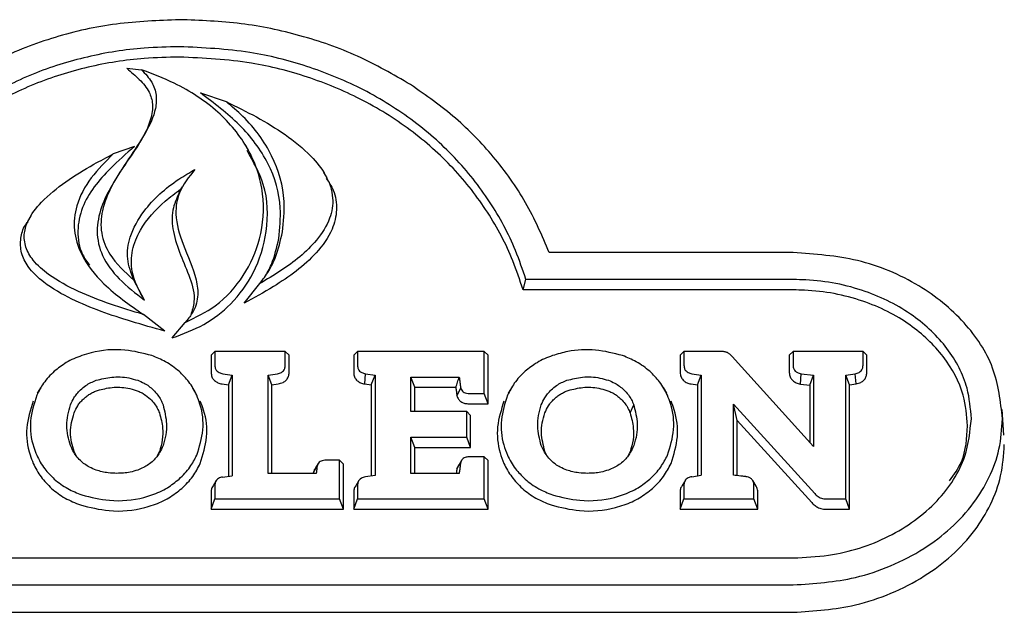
# Model space of a CAD drawing. Header units: inches. Extents: x 36 to 211, y 21 to 146.
# Tile 16 of 53: x 102.24 to 104.33, y 52.57 to 53.83. Entities that reach past the tile are written whole.
import ezdxf

# ---------------------------------------------------------------- set-up
doc = ezdxf.new("R2010")
doc.units = ezdxf.units.IN
doc.header["$LTSCALE"] = 16
doc.header["$MEASUREMENT"] = 0

msp = doc.modelspace()

# ---------------------------------------------------------------- linework, layer by layer
at = {"color": 7, "linetype": 'Continuous', "lineweight": 25}
for p, q in [((102.4654, 53.7237), (102.4962, 53.7207)), ((102.6215, 53.6712), (102.6762, 53.6528)), ((102.4813, 53.5574), (102.4362, 53.5415)), ((102.7238, 53.5498), (102.7167, 53.5615)), ((102.8909, 53.4907), (102.8838, 53.5024)), ((102.5826, 53.4715), (102.5753, 53.4593)), ((102.2609, 53.4099), (102.2538, 53.3981)), ((103.8819, 53.3317), (103.3633, 53.3317)), ((103.3074, 53.2523), (103.3136, 53.2743)), ((103.8819, 53.2743), (103.3136, 53.2743)), ((102.5025, 53.2307), (102.4799, 53.2733)), ((102.7147, 53.2239), (102.7477, 53.2658)), ((103.8819, 53.2523), (103.3074, 53.2523)), ((102.5456, 53.1648), (102.5006, 53.1999)), ((102.5617, 53.1504), (102.5892, 53.1833)), ((102.6442, 53.1135), (102.6522, 53.1215)), ((102.6442, 53.1135), (102.6442, 53.077)), ((102.6522, 53.1215), (102.6522, 53.092)), ((102.802, 53.1215), (102.6522, 53.1215)), ((102.802, 53.092), (102.802, 53.1215)), ((102.81, 53.1135), (102.802, 53.1215)), ((102.81, 53.077), (102.81, 53.1135)), ((102.9475, 53.1135), (102.9555, 53.1215)), ((102.9475, 53.1135), (102.9475, 53.077)), ((102.9555, 53.1215), (102.9555, 53.092)), ((103.2249, 53.1215), (102.9555, 53.1215)), ((103.2249, 53.0322), (103.2249, 53.1215)), ((103.233, 53.1135), (103.2249, 53.1215)), ((103.233, 53.0102), (103.233, 53.1135)), ((103.6414, 53.1135), (103.6495, 53.1215)), ((103.6414, 53.1135), (103.6414, 53.077)), ((103.6495, 53.1215), (103.6495, 53.092)), ((103.7259, 53.1215), (103.6495, 53.1215)), ((103.9252, 52.9196), (103.7522, 53.1107)), ((103.8735, 53.1135), (103.8815, 53.1215)), ((103.8735, 53.1135), (103.8735, 53.077)), ((103.8815, 53.1215), (103.8815, 53.092)), ((104.0303, 53.1215), (103.8815, 53.1215)), ((104.0303, 53.092), (104.0303, 53.1215)), ((104.0383, 53.1135), (104.0303, 53.1215)), ((104.0383, 53.077), (104.0383, 53.1135)), ((102.6694, 53.0741), (102.6891, 53.0712)), ((102.6811, 53.0503), (102.6891, 53.0712)), ((102.6891, 53.0712), (102.6891, 52.8572)), ((102.7654, 53.0711), (102.7854, 53.0742)), ((102.7654, 52.8622), (102.7654, 53.0711)), ((102.7734, 53.0502), (102.7654, 53.0711)), ((102.9709, 53.0523), (102.9723, 53.0742)), ((102.9723, 53.0742), (102.9928, 53.0712)), ((102.9848, 53.0503), (102.9928, 53.0712)), ((102.9928, 53.0712), (102.9928, 52.8577)), ((103.0691, 53.0671), (103.1718, 53.0671)), ((103.0691, 52.9935), (103.0691, 53.0671)), ((103.0771, 53.0452), (103.0691, 53.0671)), ((103.6663, 53.0742), (103.6863, 53.0712)), ((103.6783, 53.0503), (103.6863, 53.0712)), ((103.6863, 53.0712), (103.6863, 52.858)), ((103.8975, 53.0522), (103.8988, 53.0741)), ((103.8988, 53.0741), (103.9252, 53.071)), ((103.9172, 53.0499), (103.9252, 53.071)), ((103.9252, 53.071), (103.9252, 52.9196)), ((103.9938, 53.0712), (104.0138, 53.0742)), ((104.0018, 53.0503), (103.9938, 53.0712)), ((103.9938, 52.8078), (103.9938, 53.0712)), ((104.0153, 53.0523), (104.0138, 53.0742)), ((102.2819, 53.0443), (102.2747, 53.0325)), ((102.6121, 53.033), (102.605, 53.0448)), ((102.6679, 53.0523), (102.6811, 53.0503)), ((102.6811, 53.0503), (102.6811, 52.8561)), ((102.7734, 53.0502), (102.7869, 53.0523)), ((102.7734, 52.8622), (102.7734, 53.0502)), ((102.9709, 53.0523), (102.9848, 53.0503)), ((102.9848, 53.0503), (102.9848, 52.8564)), ((103.0771, 52.9935), (103.0771, 53.0452)), ((103.0771, 53.0452), (103.1646, 53.0452)), ((103.167, 53.0274), (103.1749, 53.0437)), ((103.2828, 53.0444), (103.2756, 53.0326)), ((103.6131, 53.0327), (103.6059, 53.0445)), ((103.6648, 53.0523), (103.6783, 53.0503)), ((103.6783, 53.0503), (103.6783, 52.8569)), ((103.8975, 53.0522), (103.9172, 53.0499)), ((103.9172, 53.0499), (103.9172, 52.9284)), ((104.0018, 53.0503), (104.0153, 53.0523)), ((104.0018, 52.7858), (104.0018, 53.0503)), ((103.1916, 53.0322), (103.2249, 53.0322)), ((103.233, 53.0102), (103.2249, 53.0322)), ((103.1916, 53.0102), (103.233, 53.0102)), ((103.5351, 52.9906), (103.5427, 53.0078)), ((103.7547, 53.0096), (103.9275, 52.8192)), ((103.7547, 52.8583), (103.7547, 53.0096)), ((103.7628, 52.9745), (103.7547, 53.0096)), ((103.188, 52.9935), (103.0691, 52.9935)), ((103.188, 52.9391), (103.188, 52.9935)), ((103.196, 52.9854), (103.188, 52.9935)), ((103.196, 52.9171), (103.196, 52.9854)), ((104.3299, 52.9434), (104.3261, 52.9982)), ((103.7628, 52.8574), (103.7628, 52.9745)), ((103.7628, 52.9745), (103.9212, 52.7999)), ((103.0691, 52.9391), (103.188, 52.9391)), ((103.0691, 52.8622), (103.0691, 52.9391)), ((103.0771, 52.9171), (103.0691, 52.9391)), ((103.196, 52.9171), (103.188, 52.9391)), ((102.3571, 52.8999), (102.353, 52.9084)), ((102.5345, 52.9084), (102.5299, 52.8992)), ((103.0771, 52.8622), (103.0771, 52.9171)), ((103.0771, 52.9171), (103.196, 52.9171)), ((103.2249, 52.8973), (103.1916, 52.8973)), ((103.233, 52.8892), (103.2249, 52.8973)), ((103.2249, 52.8078), (103.2249, 52.8973)), ((103.3574, 52.9006), (103.3538, 52.9085)), ((103.5351, 52.9084), (103.5304, 52.8989)), ((102.8618, 52.8637), (102.8697, 52.8775)), ((102.8721, 52.883), (102.8665, 52.8736)), ((102.873, 52.8845), (102.8729, 52.8842)), ((102.9175, 52.8899), (102.8862, 52.8899)), ((102.9256, 52.8818), (102.9175, 52.8899)), ((102.9175, 52.8078), (102.9175, 52.8899)), ((102.9256, 52.7858), (102.9256, 52.8818)), ((103.167, 52.8718), (103.1749, 52.8855)), ((103.1766, 52.8895), (103.1717, 52.8813)), ((103.1781, 52.8921), (103.1777, 52.8915)), ((103.233, 52.7858), (103.233, 52.8892)), ((102.6684, 52.8544), (102.6891, 52.8572)), ((102.8678, 52.8622), (102.7654, 52.8622)), ((102.8618, 52.8637), (102.8616, 52.8622)), ((102.9928, 52.8577), (102.9722, 52.8545)), ((103.1717, 52.8622), (103.0691, 52.8622)), ((103.666, 52.8551), (103.6863, 52.858)), ((102.6553, 52.8471), (102.6485, 52.8358)), ((102.6522, 52.8368), (102.6522, 52.8078)), ((102.9586, 52.8471), (102.9518, 52.8359)), ((102.9555, 52.8368), (102.9555, 52.8078)), ((103.6526, 52.8477), (103.6458, 52.8364)), ((103.6495, 52.8372), (103.6495, 52.8078)), ((103.8031, 52.835), (103.796, 52.8468)), ((103.7984, 52.8078), (103.7984, 52.8372)), ((102.6442, 52.8218), (102.6442, 52.7858)), ((102.9475, 52.8218), (102.9475, 52.7858)), ((103.6414, 52.8222), (103.6414, 52.7858)), ((103.8065, 52.7858), (103.8065, 52.8222)), ((102.6442, 52.7858), (102.6522, 52.8078)), ((102.6522, 52.8078), (102.9175, 52.8078)), ((102.9256, 52.7858), (102.9175, 52.8078)), ((102.9475, 52.7858), (102.9555, 52.8078)), ((102.9555, 52.8078), (103.2249, 52.8078)), ((103.233, 52.7858), (103.2249, 52.8078)), ((103.6414, 52.7858), (103.6495, 52.8078)), ((103.6495, 52.8078), (103.7984, 52.8078)), ((103.8065, 52.7858), (103.7984, 52.8078)), ((103.9546, 52.8078), (103.9938, 52.8078)), ((104.0018, 52.7858), (103.9938, 52.8078)), ((102.6442, 52.7858), (102.9256, 52.7858)), ((102.9475, 52.7858), (103.233, 52.7858)), ((103.6414, 52.7858), (103.8065, 52.7858)), ((103.9546, 52.7858), (104.0018, 52.7858)), ((101.2716, 52.6824), (103.8819, 52.6824)), ((101.2716, 52.625), (103.8819, 52.625)), ((101.2716, 52.5666), (103.8819, 52.5666))]:
    msp.add_line(p, q, dxfattribs=at)
for points, knots in [([(102.5768, 53.8271), (102.532, 53.8253), (102.4424, 53.8217), (102.3112, 53.7926), (102.1879, 53.7445), (102.0785, 53.6794), (101.9862, 53.6005), (101.9137, 53.515), (101.8574, 53.4247), (101.8321, 53.3627), (101.8195, 53.3317)], [0, 0, 0, 0, 0.131949, 0.263817, 0.39618, 0.528539, 0.652483, 0.776482, 0.888218, 1, 1, 1, 1]), ([(103.0683, 53.689), (103.0315, 53.7103), (102.9579, 53.7529), (102.8353, 53.7952), (102.7076, 53.8223), (102.6208, 53.8255), (102.5768, 53.8271)], [0, 0, 0, 0, 0.252392, 0.504794, 0.749393, 1, 1, 1, 1]), ([(102.5768, 53.7697), (102.5519, 53.7691), (102.486, 53.7675), (102.3803, 53.7505), (102.264, 53.7143), (102.1575, 53.6597), (102.0657, 53.5913), (101.9911, 53.5122), (101.919, 53.4089), (101.8883, 53.3257), (101.8694, 53.2743)], [0, 0, 0, 0, 0.076066, 0.201161, 0.326182, 0.45155, 0.576944, 0.693674, 0.810471, 1, 1, 1, 1]), ([(103.3136, 53.2743), (103.3067, 53.295), (103.2875, 53.3523), (103.2393, 53.4413), (103.1647, 53.5362), (103.0713, 53.6178), (102.9649, 53.6834), (102.8488, 53.7303), (102.7194, 53.7631), (102.6272, 53.7673), (102.5768, 53.7697)], [0, 0, 0, 0, 0.07443, 0.205747, 0.337024, 0.468546, 0.600059, 0.724974, 0.849908, 1, 1, 1, 1]), ([(102.5768, 53.7477), (102.5519, 53.7471), (102.4865, 53.7456), (102.3818, 53.7286), (102.2669, 53.6928), (102.1617, 53.6387), (102.0711, 53.5711), (101.9975, 53.4928), (101.9251, 53.3891), (101.8947, 53.305), (101.8756, 53.2523)], [0, 0, 0, 0, 0.076408, 0.200548, 0.324614, 0.449025, 0.573462, 0.689354, 0.805313, 1, 1, 1, 1]), ([(103.3074, 53.2523), (103.3007, 53.2731), (103.282, 53.3302), (103.2349, 53.4189), (103.1617, 53.5133), (103.0698, 53.5948), (102.9649, 53.6603), (102.8503, 53.7074), (102.721, 53.7409), (102.6282, 53.7453), (102.5768, 53.7477)], [0, 0, 0, 0, 0.074734, 0.205442, 0.33611, 0.467031, 0.597942, 0.722106, 0.846289, 1, 1, 1, 1]), ([(102.4654, 53.7237), (102.4743, 53.7159), (102.492, 53.7007), (102.5134, 53.6759), (102.5218, 53.6457), (102.5158, 53.6083), (102.4938, 53.5657), (102.4525, 53.5065), (102.4129, 53.4455), (102.3982, 53.3768), (102.4107, 53.3223), (102.4485, 53.2725), (102.4838, 53.2451), (102.5025, 53.2307)], [0, 0, 0, 0, 0.058644, 0.116382, 0.163234, 0.220929, 0.31565, 0.41119, 0.593391, 0.686407, 0.780162, 0.883786, 1, 1, 1, 1]), ([(102.4962, 53.7207), (102.5043, 53.7122), (102.5194, 53.6963), (102.529, 53.6668), (102.5264, 53.6293), (102.4948, 53.5633), (102.442, 53.4977), (102.4108, 53.4241), (102.4083, 53.3728), (102.4294, 53.3192), (102.461, 53.2905), (102.4799, 53.2733)], [0, 0, 0, 0, 0.0660589, 0.1237281, 0.1812396, 0.290944, 0.551324, 0.6659502, 0.7617459, 0.8578572, 1, 1, 1, 1]), ([(102.5892, 53.1833), (102.6114, 53.1941), (102.6615, 53.2183), (102.7168, 53.2816), (102.7534, 53.3638), (102.76, 53.4582), (102.7288, 53.5535), (102.6613, 53.635), (102.5791, 53.6891), (102.5199, 53.7117), (102.4962, 53.7207)], [0, 0, 0, 0, 0.094922, 0.214316, 0.335378, 0.474262, 0.617402, 0.756967, 0.902985, 1, 1, 1, 1]), ([(103.3633, 53.3317), (103.3479, 53.3676), (103.3169, 53.4394), (103.2481, 53.5351), (103.1662, 53.6205), (103.1012, 53.666), (103.0683, 53.689)], [0, 0, 0, 0, 0.257236, 0.514536, 0.754384, 1, 1, 1, 1]), ([(102.7881, 53.3616), (102.7903, 53.3833), (102.7959, 53.4374), (102.7705, 53.5234), (102.708, 53.6067), (102.6505, 53.6496), (102.6215, 53.6712)], [0, 0, 0, 0, 0.181403, 0.452507, 0.723497, 1, 1, 1, 1]), ([(102.6762, 53.6528), (102.6979, 53.6422), (102.7414, 53.6211), (102.8029, 53.5835), (102.854, 53.5425), (102.8905, 53.4969), (102.9063, 53.4501), (102.8984, 53.4008), (102.8622, 53.3449), (102.807, 53.3008), (102.7625, 53.2745), (102.7477, 53.2658)], [0, 0, 0, 0, 0.1220327, 0.2441546, 0.3685577, 0.461343, 0.5550928, 0.6372742, 0.7359242, 0.9118908, 1, 1, 1, 1]), ([(102.7961, 53.3756), (102.7983, 53.3972), (102.8041, 53.4521), (102.7785, 53.5395), (102.728, 53.6093), (102.6884, 53.6426), (102.6762, 53.6528)], [0, 0, 0, 0, 0.211184, 0.534593, 0.857587, 1, 1, 1, 1]), ([(102.4813, 53.5574), (102.4639, 53.5421), (102.4332, 53.5151), (102.3945, 53.4724), (102.3682, 53.4278), (102.358, 53.3779), (102.3647, 53.334), (102.3805, 53.3121), (102.3859, 53.3047)], [0, 0, 0, 0, 0.222754, 0.391479, 0.559396, 0.734279, 0.909621, 1, 1, 1, 1]), ([(102.5617, 53.1504), (102.5848, 53.1589), (102.6311, 53.176), (102.6915, 53.2236), (102.7401, 53.2909), (102.7669, 53.3788), (102.7645, 53.4714), (102.734, 53.5251), (102.7207, 53.5486)], [0, 0, 0, 0, 0.1355489, 0.2723509, 0.436305, 0.627331, 0.8370962, 1, 1, 1, 1]), ([(102.5006, 53.1999), (102.477, 53.207), (102.43, 53.2211), (102.3614, 53.248), (102.3046, 53.2784), (102.2669, 53.3116), (102.2485, 53.3425), (102.2454, 53.3724), (102.2562, 53.4062), (102.2857, 53.4443), (102.3348, 53.4836), (102.3875, 53.5161), (102.4224, 53.5343), (102.4362, 53.5415)], [0, 0, 0, 0, 0.11994, 0.239964, 0.362231, 0.439706, 0.495975, 0.552677, 0.601899, 0.688551, 0.803938, 0.922469, 1, 1, 1, 1]), ([(102.4362, 53.5415), (102.4197, 53.5251), (102.3866, 53.4924), (102.3563, 53.4362), (102.3501, 53.379), (102.3686, 53.3202), (102.4187, 53.2569), (102.471, 53.2205), (102.5006, 53.1999)], [0, 0, 0, 0, 0.159075, 0.319242, 0.446628, 0.574012, 0.759384, 1, 1, 1, 1]), ([(102.4799, 53.2733), (102.4742, 53.2883), (102.463, 53.3179), (102.4707, 53.3702), (102.505, 53.4308), (102.5569, 53.4778), (102.5983, 53.5018), (102.61, 53.5086)], [0, 0, 0, 0, 0.164706, 0.326908, 0.542293, 0.871116, 1, 1, 1, 1]), ([(102.61, 53.5086), (102.5971, 53.4926), (102.5739, 53.4642), (102.5659, 53.4067), (102.5845, 53.3446), (102.6118, 53.2887), (102.6182, 53.2374), (102.6081, 53.2055), (102.5944, 53.1895), (102.5892, 53.1833)], [0, 0, 0, 0, 0.1674868, 0.2993097, 0.488935, 0.7210263, 0.8266793, 0.9335804, 1, 1, 1, 1]), ([(102.8887, 53.4897), (102.8943, 53.4815), (102.9083, 53.4612), (102.9134, 53.4226), (102.9025, 53.3755), (102.8596, 53.3157), (102.791, 53.2662), (102.7356, 53.2354), (102.7147, 53.2239)], [0, 0, 0, 0, 0.082795, 0.206131, 0.329567, 0.499404, 0.811361, 1, 1, 1, 1]), ([(102.5025, 53.2307), (102.4917, 53.2505), (102.4733, 53.2841), (102.4744, 53.3373), (102.4967, 53.3901), (102.5346, 53.4334), (102.5682, 53.4582), (102.5792, 53.4663)], [0, 0, 0, 0, 0.240138, 0.408199, 0.575344, 0.860102, 1, 1, 1, 1]), ([(102.5765, 53.459), (102.571, 53.4469), (102.5589, 53.4204), (102.5625, 53.374), (102.5786, 53.3263), (102.6, 53.2787), (102.6121, 53.2341), (102.6039, 53.208), (102.6009, 53.1985)], [0, 0, 0, 0, 0.144241, 0.314887, 0.506504, 0.700351, 0.890768, 1, 1, 1, 1]), ([(102.5456, 53.1648), (102.5219, 53.1714), (102.4545, 53.1903), (102.366, 53.2212), (102.2926, 53.2628), (102.2562, 53.2972), (102.2391, 53.3306), (102.2384, 53.3616), (102.2446, 53.3848), (102.253, 53.3951), (102.255, 53.3975)], [0, 0, 0, 0, 0.1650927, 0.4704492, 0.6302185, 0.743314, 0.8232908, 0.9037021, 0.977481, 1, 1, 1, 1]), ([(102.7477, 53.2658), (102.7544, 53.2746), (102.7678, 53.2922), (102.7852, 53.329), (102.7918, 53.3574), (102.7961, 53.3756)], [0, 0, 0, 0, 0.266612, 0.53291, 1, 1, 1, 1]), ([(102.7581, 53.2786), (102.7632, 53.2878), (102.7777, 53.3142), (102.784, 53.343), (102.7881, 53.3616)], [0, 0, 0, 0, 0.351058, 1, 1, 1, 1]), ([(104.3268, 52.9784), (104.3226, 53.015), (104.3142, 53.0883), (104.2486, 53.1875), (104.1496, 53.2677), (104.0224, 53.3217), (103.9281, 53.3284), (103.8819, 53.3317)], [0, 0, 0, 0, 0.189433, 0.378825, 0.577169, 0.79321, 1, 1, 1, 1]), ([(104.2605, 52.9784), (104.2587, 53.0002), (104.2543, 53.0528), (104.2129, 53.1308), (104.1377, 53.2029), (104.0337, 53.2554), (103.9428, 53.2733), (103.8908, 53.2741), (103.8819, 53.2743)], [0, 0, 0, 0, 0.133606, 0.322639, 0.513544, 0.723544, 0.95281, 1, 1, 1, 1]), ([(104.2524, 52.9634), (104.2506, 52.9852), (104.2462, 53.0371), (104.2048, 53.1135), (104.1308, 53.1836), (104.0287, 53.2345), (103.9402, 53.2514), (103.8899, 53.2522), (103.8819, 53.2523)], [0, 0, 0, 0, 0.136713, 0.325559, 0.516202, 0.726532, 0.956457, 1, 1, 1, 1]), ([(102.3693, 53.1127), (102.3636, 53.1105), (102.3522, 53.1062), (102.3319, 53.0958), (102.3191, 53.0857), (102.3109, 53.0792)], [0, 0, 0, 0, 0.264801, 0.529649, 1, 1, 1, 1]), ([(102.5184, 53.1127), (102.4995, 53.1175), (102.4574, 53.1283), (102.4051, 53.124), (102.3759, 53.1148), (102.3693, 53.1127)], [0, 0, 0, 0, 0.3875501, 0.8613595, 1, 1, 1, 1]), ([(102.5763, 53.0792), (102.5718, 53.0829), (102.5628, 53.0903), (102.5438, 53.1023), (102.5283, 53.1086), (102.5184, 53.1127)], [0, 0, 0, 0, 0.266762, 0.533509, 1, 1, 1, 1]), ([(103.3701, 53.1127), (103.3644, 53.1105), (103.353, 53.1062), (103.3327, 53.0958), (103.3199, 53.0856), (103.3118, 53.0792)], [0, 0, 0, 0, 0.265165, 0.530376, 1, 1, 1, 1]), ([(103.5192, 53.1127), (103.5002, 53.1175), (103.4622, 53.1272), (103.4102, 53.1245), (103.3808, 53.1158), (103.3701, 53.1127)], [0, 0, 0, 0, 0.389318, 0.776667, 1, 1, 1, 1]), ([(103.577, 53.0792), (103.5725, 53.0829), (103.5635, 53.0903), (103.5446, 53.1023), (103.5291, 53.1086), (103.5192, 53.1127)], [0, 0, 0, 0, 0.2668505, 0.5336996, 1, 1, 1, 1]), ([(103.7338, 53.1211), (103.733, 53.1211), (103.7313, 53.1213), (103.7286, 53.1215), (103.7268, 53.1215), (103.7259, 53.1215)], [0, 0, 0, 0, 0.3101888, 0.654762, 1, 1, 1, 1]), ([(103.7408, 53.1194), (103.7399, 53.1197), (103.7384, 53.1203), (103.7361, 53.1208), (103.7346, 53.121), (103.7338, 53.1211)], [0, 0, 0, 0, 0.369513, 0.683, 1, 1, 1, 1]), ([(103.7468, 53.1158), (103.7461, 53.1163), (103.7449, 53.1173), (103.7428, 53.1185), (103.7415, 53.1191), (103.7408, 53.1194)], [0, 0, 0, 0, 0.3668679, 0.6821529, 1, 1, 1, 1]), ([(103.7522, 53.1107), (103.7517, 53.1112), (103.7506, 53.1123), (103.7488, 53.114), (103.7475, 53.1152), (103.7468, 53.1158)], [0, 0, 0, 0, 0.303666, 0.607097, 1, 1, 1, 1]), ([(102.6522, 53.092), (102.6525, 53.0893), (102.6529, 53.0849), (102.6566, 53.0796), (102.662, 53.0758), (102.6666, 53.0748), (102.6694, 53.0741)], [0, 0, 0, 0, 0.310013, 0.512482, 0.715091, 1, 1, 1, 1]), ([(102.7854, 53.0742), (102.7884, 53.0749), (102.7932, 53.0761), (102.7983, 53.0804), (102.8014, 53.0855), (102.8018, 53.0896), (102.802, 53.092)], [0, 0, 0, 0, 0.312581, 0.515898, 0.719157, 1, 1, 1, 1]), ([(102.9555, 53.092), (102.9557, 53.0893), (102.9562, 53.0849), (102.9598, 53.0796), (102.9651, 53.0759), (102.9697, 53.0748), (102.9723, 53.0742)], [0, 0, 0, 0, 0.311039, 0.515452, 0.720102, 1, 1, 1, 1]), ([(103.6495, 53.092), (103.6497, 53.0893), (103.6501, 53.085), (103.6538, 53.0797), (103.659, 53.0759), (103.6636, 53.0748), (103.6663, 53.0742)], [0, 0, 0, 0, 0.310528, 0.515183, 0.72011, 1, 1, 1, 1]), ([(103.8815, 53.092), (103.8818, 53.0893), (103.8822, 53.0849), (103.8859, 53.0797), (103.8913, 53.0758), (103.896, 53.0748), (103.8988, 53.0741)], [0, 0, 0, 0, 0.307821, 0.509126, 0.710584, 1, 1, 1, 1]), ([(104.0138, 53.0742), (104.0167, 53.0749), (104.0216, 53.0761), (104.0266, 53.0804), (104.0297, 53.0855), (104.0301, 53.0896), (104.0303, 53.092)], [0, 0, 0, 0, 0.311878, 0.514819, 0.71768, 1, 1, 1, 1]), ([(102.3109, 53.0792), (102.3067, 53.0752), (102.2984, 53.0672), (102.285, 53.0505), (102.2779, 53.0369), (102.2735, 53.0282)], [0, 0, 0, 0, 0.266261, 0.532534, 1, 1, 1, 1]), ([(102.3998, 53.0601), (102.4107, 53.0628), (102.4333, 53.0685), (102.4642, 53.0671), (102.482, 53.0619), (102.4882, 53.0601)], [0, 0, 0, 0, 0.377221, 0.779771, 1, 1, 1, 1]), ([(102.6137, 53.0282), (102.6113, 53.0331), (102.6065, 53.0431), (102.5948, 53.0608), (102.5835, 53.072), (102.5763, 53.0792)], [0, 0, 0, 0, 0.265952, 0.531957, 1, 1, 1, 1]), ([(102.6442, 53.077), (102.6445, 53.0737), (102.6451, 53.0679), (102.6499, 53.0605), (102.6566, 53.0555), (102.6631, 53.0532), (102.6669, 53.0525), (102.6679, 53.0523)], [0, 0, 0, 0, 0.278151, 0.492723, 0.707549, 0.922617, 1, 1, 1, 1]), ([(102.7869, 53.0523), (102.7904, 53.0532), (102.7968, 53.0547), (102.8041, 53.0602), (102.8084, 53.0668), (102.8099, 53.0727), (102.81, 53.0761), (102.81, 53.077)], [0, 0, 0, 0, 0.273008, 0.488633, 0.704427, 0.922585, 1, 1, 1, 1]), ([(102.9475, 53.077), (102.9478, 53.0737), (102.9483, 53.0678), (102.9532, 53.0604), (102.9599, 53.0554), (102.9663, 53.0532), (102.97, 53.0525), (102.9709, 53.0523)], [0, 0, 0, 0, 0.281856, 0.49783, 0.714098, 0.929268, 1, 1, 1, 1]), ([(103.1646, 53.0452), (103.1658, 53.0488), (103.1682, 53.0562), (103.1706, 53.0635), (103.1718, 53.0671)], [0, 0, 0, 0, 0.5, 1, 1, 1, 1]), ([(103.1718, 53.0671), (103.1721, 53.0645), (103.1728, 53.0592), (103.1737, 53.0514), (103.1745, 53.0463), (103.1749, 53.0437)], [0, 0, 0, 0, 0.342147, 0.671021, 1, 1, 1, 1]), ([(103.3118, 53.0792), (103.3076, 53.0752), (103.2992, 53.0672), (103.2858, 53.0505), (103.2788, 53.0369), (103.2743, 53.0282)], [0, 0, 0, 0, 0.266216, 0.532429, 1, 1, 1, 1]), ([(103.4005, 53.0601), (103.4116, 53.0628), (103.4345, 53.0686), (103.4653, 53.0671), (103.4829, 53.0619), (103.4889, 53.0601)], [0, 0, 0, 0, 0.382519, 0.789278, 1, 1, 1, 1]), ([(103.6145, 53.0282), (103.6121, 53.0331), (103.6072, 53.043), (103.5955, 53.0607), (103.5842, 53.072), (103.577, 53.0792)], [0, 0, 0, 0, 0.265834, 0.531714, 1, 1, 1, 1]), ([(103.6414, 53.077), (103.6417, 53.0736), (103.6423, 53.0678), (103.6472, 53.0604), (103.6539, 53.0554), (103.6602, 53.0532), (103.6639, 53.0525), (103.6648, 53.0523)], [0, 0, 0, 0, 0.283146, 0.499254, 0.715668, 0.930681, 1, 1, 1, 1]), ([(103.8735, 53.077), (103.8738, 53.0737), (103.8744, 53.0679), (103.8793, 53.0605), (103.8859, 53.0555), (103.8924, 53.0532), (103.8964, 53.0524), (103.8975, 53.0522)], [0, 0, 0, 0, 0.277479, 0.490306, 0.703386, 0.916886, 1, 1, 1, 1]), ([(104.0153, 53.0523), (104.0188, 53.0532), (104.0252, 53.0548), (104.0324, 53.0602), (104.0368, 53.0668), (104.0382, 53.0727), (104.0383, 53.0761), (104.0383, 53.077)], [0, 0, 0, 0, 0.274092, 0.489206, 0.704473, 0.922717, 1, 1, 1, 1]), ([(102.3665, 53.0399), (102.3702, 53.0431), (102.3769, 53.0488), (102.3883, 53.0555), (102.3959, 53.0585), (102.3998, 53.0601)], [0, 0, 0, 0, 0.383159, 0.688669, 1, 1, 1, 1]), ([(102.4029, 53.0386), (102.413, 53.0412), (102.434, 53.0465), (102.4627, 53.0452), (102.4793, 53.0404), (102.4852, 53.0386)], [0, 0, 0, 0, 0.37664, 0.77763, 1, 1, 1, 1]), ([(102.4882, 53.0601), (102.4928, 53.0582), (102.5012, 53.0548), (102.5122, 53.0479), (102.5181, 53.0426), (102.5211, 53.0399)], [0, 0, 0, 0, 0.371372, 0.682377, 1, 1, 1, 1]), ([(103.1646, 53.0452), (103.1649, 53.0422), (103.1655, 53.0378), (103.1662, 53.0318), (103.1667, 53.0289), (103.167, 53.0274)], [0, 0, 0, 0, 0.499892, 0.749894, 1, 1, 1, 1]), ([(103.1749, 53.0437), (103.1755, 53.042), (103.1765, 53.0389), (103.1801, 53.0353), (103.1848, 53.0328), (103.1889, 53.0322), (103.1913, 53.0322), (103.1916, 53.0322)], [0, 0, 0, 0, 0.259366, 0.475236, 0.691325, 0.956098, 1, 1, 1, 1]), ([(103.3673, 53.0399), (103.3711, 53.0431), (103.3777, 53.0488), (103.3891, 53.0555), (103.3967, 53.0585), (103.4005, 53.0601)], [0, 0, 0, 0, 0.385082, 0.689708, 1, 1, 1, 1]), ([(103.4036, 53.0386), (103.4139, 53.0412), (103.4351, 53.0465), (103.4638, 53.0451), (103.4801, 53.0403), (103.4858, 53.0386)], [0, 0, 0, 0, 0.381863, 0.787118, 1, 1, 1, 1]), ([(103.4889, 53.0601), (103.4935, 53.0582), (103.5019, 53.0548), (103.5129, 53.0478), (103.5188, 53.0425), (103.5218, 53.0399)], [0, 0, 0, 0, 0.373399, 0.683445, 1, 1, 1, 1]), ([(102.2735, 53.0282), (102.2678, 53.0101), (102.2566, 52.974), (102.262, 52.9298), (102.2712, 52.9066), (102.2735, 52.9009)], [0, 0, 0, 0, 0.431003, 0.860613, 1, 1, 1, 1]), ([(102.3454, 53.0079), (102.3476, 53.0129), (102.3513, 53.0212), (102.3587, 53.0319), (102.3639, 53.0372), (102.3665, 53.0399)], [0, 0, 0, 0, 0.436356, 0.715911, 1, 1, 1, 1]), ([(102.3725, 53.0202), (102.3746, 53.0221), (102.379, 53.026), (102.3864, 53.031), (102.3943, 53.0353), (102.4, 53.0375), (102.4029, 53.0386)], [0, 0, 0, 0, 0.2494804, 0.4989964, 0.7479338, 1, 1, 1, 1]), ([(102.4852, 53.0386), (102.488, 53.0375), (102.4937, 53.0353), (102.5042, 53.0296), (102.5108, 53.024), (102.5151, 53.0202)], [0, 0, 0, 0, 0.252547, 0.505137, 1, 1, 1, 1]), ([(102.5211, 53.0399), (102.5245, 53.0363), (102.5307, 53.0297), (102.5375, 53.0187), (102.5406, 53.0115), (102.5421, 53.0078)], [0, 0, 0, 0, 0.376475, 0.68585, 1, 1, 1, 1]), ([(102.6137, 52.9009), (102.6193, 52.9187), (102.6306, 52.9543), (102.6255, 52.9985), (102.6162, 53.022), (102.6137, 53.0282)], [0, 0, 0, 0, 0.425338, 0.849174, 1, 1, 1, 1]), ([(103.167, 53.0274), (103.1679, 53.0248), (103.1695, 53.02), (103.1752, 53.0146), (103.182, 53.0112), (103.1878, 53.0103), (103.191, 53.0102), (103.1916, 53.0102)], [0, 0, 0, 0, 0.271362, 0.495295, 0.719337, 0.946057, 1, 1, 1, 1]), ([(103.2743, 53.0282), (103.2688, 53.0109), (103.2579, 52.9764), (103.2621, 52.9321), (103.2715, 52.9081), (103.2743, 52.9009)], [0, 0, 0, 0, 0.413312, 0.8247876, 1, 1, 1, 1]), ([(103.3462, 53.0079), (103.3484, 53.0129), (103.3521, 53.0212), (103.3595, 53.0318), (103.3647, 53.0372), (103.3673, 53.0399)], [0, 0, 0, 0, 0.436294, 0.715931, 1, 1, 1, 1]), ([(103.3733, 53.0202), (103.3754, 53.0221), (103.3798, 53.026), (103.3872, 53.0309), (103.3951, 53.0353), (103.4007, 53.0375), (103.4036, 53.0386)], [0, 0, 0, 0, 0.249988, 0.500005, 0.748477, 1, 1, 1, 1]), ([(103.4858, 53.0386), (103.4886, 53.0375), (103.4943, 53.0353), (103.5022, 53.031), (103.5095, 53.026), (103.5137, 53.0222), (103.5158, 53.0202)], [0, 0, 0, 0, 0.251516, 0.503073, 0.749897, 1, 1, 1, 1]), ([(103.5218, 53.0399), (103.5251, 53.0364), (103.5313, 53.0298), (103.5381, 53.0189), (103.5412, 53.0115), (103.5427, 53.0078)], [0, 0, 0, 0, 0.366389, 0.680578, 1, 1, 1, 1]), ([(103.6145, 52.9009), (103.6202, 52.9189), (103.6314, 52.9549), (103.626, 52.999), (103.6168, 53.0223), (103.6145, 53.0282)], [0, 0, 0, 0, 0.429478, 0.857528, 1, 1, 1, 1]), ([(102.266, 53.0157), (102.2601, 52.9969), (102.2484, 52.9594), (102.254, 52.9135), (102.2636, 52.8893), (102.266, 52.8834)], [0, 0, 0, 0, 0.431012, 0.860681, 1, 1, 1, 1]), ([(102.3454, 52.9211), (102.3432, 52.9281), (102.3368, 52.9492), (102.3367, 52.9793), (102.3432, 53.0006), (102.3454, 53.0079)], [0, 0, 0, 0, 0.247006, 0.744042, 1, 1, 1, 1]), ([(102.353, 52.9906), (102.3553, 52.9958), (102.3589, 53.0038), (102.3659, 53.0135), (102.3703, 53.0179), (102.3725, 53.0202)], [0, 0, 0, 0, 0.489466, 0.742982, 1, 1, 1, 1]), ([(102.5151, 53.0202), (102.5182, 53.0169), (102.5239, 53.0108), (102.5302, 53.0007), (102.5331, 52.994), (102.5345, 52.9906)], [0, 0, 0, 0, 0.375815, 0.685518, 1, 1, 1, 1]), ([(102.5421, 53.0078), (102.5454, 52.9945), (102.5505, 52.9735), (102.549, 52.944), (102.5444, 52.9288), (102.5421, 52.9211)], [0, 0, 0, 0, 0.465618, 0.729382, 1, 1, 1, 1]), ([(102.6212, 52.8834), (102.6271, 52.9019), (102.6388, 52.939), (102.6334, 52.9849), (102.6238, 53.0093), (102.6212, 53.0157)], [0, 0, 0, 0, 0.425578, 0.84971, 1, 1, 1, 1]), ([(103.2668, 53.0158), (103.2611, 52.9978), (103.2497, 52.9618), (103.2542, 52.9158), (103.2639, 52.8908), (103.2668, 52.8834)], [0, 0, 0, 0, 0.413507, 0.825245, 1, 1, 1, 1]), ([(103.3462, 52.9212), (103.3427, 52.935), (103.3374, 52.9561), (103.3393, 52.9856), (103.3439, 53.0004), (103.3462, 53.0079)], [0, 0, 0, 0, 0.478629, 0.735915, 1, 1, 1, 1]), ([(103.3538, 52.9906), (103.3561, 52.9958), (103.3597, 53.0037), (103.3667, 53.0135), (103.3711, 53.0179), (103.3733, 53.0202)], [0, 0, 0, 0, 0.489654, 0.74312, 1, 1, 1, 1]), ([(103.5158, 53.0202), (103.5189, 53.017), (103.5246, 53.011), (103.5308, 53.0009), (103.5337, 52.9941), (103.5351, 52.9906)], [0, 0, 0, 0, 0.365514, 0.680132, 1, 1, 1, 1]), ([(103.5427, 53.0078), (103.5461, 52.9944), (103.5514, 52.9734), (103.5497, 52.9439), (103.5451, 52.9288), (103.5427, 52.9211)], [0, 0, 0, 0, 0.467359, 0.730173, 1, 1, 1, 1]), ([(103.622, 52.8834), (103.6279, 52.9021), (103.6396, 52.9395), (103.634, 52.9854), (103.6244, 53.0096), (103.622, 53.0157)], [0, 0, 0, 0, 0.429558, 0.857742, 1, 1, 1, 1]), ([(102.353, 52.9084), (102.351, 52.9151), (102.3449, 52.9352), (102.3448, 52.9637), (102.3509, 52.9839), (102.353, 52.9906)], [0, 0, 0, 0, 0.24878, 0.749323, 1, 1, 1, 1]), ([(102.5345, 52.9906), (102.5373, 52.98), (102.5422, 52.9612), (102.5416, 52.9331), (102.5369, 52.9167), (102.5345, 52.9084)], [0, 0, 0, 0, 0.39231, 0.691531, 1, 1, 1, 1]), ([(103.3538, 52.9085), (103.3505, 52.9216), (103.3455, 52.9417), (103.3473, 52.9697), (103.3516, 52.9836), (103.3538, 52.9906)], [0, 0, 0, 0, 0.482704, 0.738044, 1, 1, 1, 1]), ([(103.5351, 52.9906), (103.538, 52.98), (103.543, 52.9612), (103.5423, 52.9331), (103.5376, 52.9167), (103.5351, 52.9084)], [0, 0, 0, 0, 0.391841, 0.69109, 1, 1, 1, 1]), ([(103.8819, 52.625), (103.9266, 52.6279), (103.9979, 52.6326), (104.0904, 52.6641), (104.159, 52.6995), (104.2188, 52.7448), (104.2657, 52.7961), (104.3002, 52.8531), (104.3225, 52.9138), (104.3253, 52.9566), (104.3268, 52.9784)], [0, 0, 0, 0, 0.199366, 0.318695, 0.441806, 0.555671, 0.673365, 0.778663, 0.887647, 1, 1, 1, 1]), ([(103.8819, 52.6824), (103.907, 52.6836), (103.9775, 52.6868), (104.0884, 52.7226), (104.191, 52.7968), (104.2512, 52.8884), (104.2577, 52.9514), (104.2605, 52.9784)], [0, 0, 0, 0, 0.133255, 0.375017, 0.614014, 0.83442, 1, 1, 1, 1]), ([(104.2142, 52.8462), (104.2237, 52.8595), (104.2489, 52.895), (104.2511, 52.9371), (104.2524, 52.9634)], [0, 0, 0, 0, 0.3748107, 1, 1, 1, 1]), ([(102.3665, 52.8892), (102.3633, 52.8926), (102.3572, 52.899), (102.3503, 52.9099), (102.347, 52.9174), (102.3454, 52.9211)], [0, 0, 0, 0, 0.352673, 0.673792, 1, 1, 1, 1]), ([(102.5421, 52.9211), (102.5399, 52.9161), (102.5362, 52.9078), (102.5288, 52.8972), (102.5237, 52.8918), (102.5211, 52.8891)], [0, 0, 0, 0, 0.43729, 0.716586, 1, 1, 1, 1]), ([(103.3673, 52.8892), (103.3641, 52.8927), (103.3579, 52.8992), (103.351, 52.9101), (103.3478, 52.9175), (103.3462, 52.9212)], [0, 0, 0, 0, 0.362001, 0.67851, 1, 1, 1, 1]), ([(103.5427, 52.9211), (103.5405, 52.9161), (103.5369, 52.9078), (103.5296, 52.8971), (103.5244, 52.8918), (103.5218, 52.8891)], [0, 0, 0, 0, 0.437306, 0.716479, 1, 1, 1, 1]), ([(103.8819, 52.5666), (103.9266, 52.5696), (103.9981, 52.5743), (104.0911, 52.6057), (104.1603, 52.6412), (104.2208, 52.6868), (104.2683, 52.7384), (104.3033, 52.7959), (104.3262, 52.8575), (104.3291, 52.9011), (104.3306, 52.9234)], [0, 0, 0, 0, 0.197554, 0.316786, 0.439794, 0.553624, 0.671275, 0.776655, 0.885717, 1, 1, 1, 1]), ([(102.2735, 52.9009), (102.2759, 52.8959), (102.2808, 52.886), (102.2925, 52.8684), (102.3037, 52.8572), (102.3109, 52.8501)], [0, 0, 0, 0, 0.266735, 0.533498, 1, 1, 1, 1]), ([(102.5763, 52.8501), (102.5805, 52.8541), (102.5889, 52.862), (102.6023, 52.8787), (102.6093, 52.8923), (102.6137, 52.9009)], [0, 0, 0, 0, 0.266779, 0.533557, 1, 1, 1, 1]), ([(103.1916, 52.8973), (103.1892, 52.8971), (103.1851, 52.8968), (103.1801, 52.8942), (103.1765, 52.8906), (103.1755, 52.8874), (103.1749, 52.8855)], [0, 0, 0, 0, 0.311233, 0.516326, 0.721673, 1, 1, 1, 1]), ([(103.2743, 52.9009), (103.2767, 52.8959), (103.2816, 52.886), (103.2933, 52.8684), (103.3046, 52.8572), (103.3118, 52.8501)], [0, 0, 0, 0, 0.26662, 0.533268, 1, 1, 1, 1]), ([(103.5772, 52.8501), (103.5814, 52.8541), (103.5897, 52.8621), (103.6031, 52.8787), (103.6101, 52.8923), (103.6145, 52.9009)], [0, 0, 0, 0, 0.266941, 0.533879, 1, 1, 1, 1]), ([(102.266, 52.8834), (102.2684, 52.8784), (102.2733, 52.8685), (102.2854, 52.85), (102.2973, 52.8381), (102.3051, 52.8302)], [0, 0, 0, 0, 0.254981, 0.5099847, 1, 1, 1, 1]), ([(102.3998, 52.8692), (102.395, 52.8711), (102.3865, 52.8746), (102.3754, 52.8815), (102.3695, 52.8866), (102.3665, 52.8892)], [0, 0, 0, 0, 0.385996, 0.690032, 1, 1, 1, 1]), ([(102.5211, 52.8891), (102.5178, 52.8862), (102.5115, 52.8806), (102.5003, 52.874), (102.4923, 52.8708), (102.4882, 52.8692)], [0, 0, 0, 0, 0.345436, 0.66911, 1, 1, 1, 1]), ([(102.5821, 52.8302), (102.5863, 52.8342), (102.5947, 52.8422), (102.6089, 52.8595), (102.6163, 52.8739), (102.6212, 52.8834)], [0, 0, 0, 0, 0.2550579, 0.5101145, 1, 1, 1, 1]), ([(102.8697, 52.8775), (102.8695, 52.876), (102.869, 52.8728), (102.8684, 52.8677), (102.868, 52.8642), (102.8678, 52.8622)], [0, 0, 0, 0, 0.307649, 0.615253, 1, 1, 1, 1]), ([(102.8862, 52.8899), (102.8841, 52.8897), (102.8805, 52.8895), (102.8757, 52.8873), (102.8721, 52.8838), (102.8704, 52.8803), (102.8699, 52.878), (102.8697, 52.8775)], [0, 0, 0, 0, 0.255379, 0.45831, 0.661412, 0.926983, 1, 1, 1, 1]), ([(103.1719, 52.8811), (103.1714, 52.8806), (103.1691, 52.8785), (103.1678, 52.8751), (103.1671, 52.8724), (103.167, 52.8718)], [0, 0, 0, 0, 0.197327, 0.829143, 1, 1, 1, 1]), ([(103.1749, 52.8855), (103.1745, 52.8831), (103.1737, 52.878), (103.1727, 52.8702), (103.1721, 52.8649), (103.1717, 52.8622)], [0, 0, 0, 0, 0.3147607, 0.6573729, 1, 1, 1, 1]), ([(103.2668, 52.8834), (103.2692, 52.8784), (103.2741, 52.8685), (103.2862, 52.85), (103.2982, 52.8381), (103.306, 52.8302)], [0, 0, 0, 0, 0.254952, 0.509926, 1, 1, 1, 1]), ([(103.4005, 52.8692), (103.3958, 52.8711), (103.3873, 52.8745), (103.3762, 52.8814), (103.3703, 52.8866), (103.3673, 52.8892)], [0, 0, 0, 0, 0.384249, 0.689022, 1, 1, 1, 1]), ([(103.5218, 52.8891), (103.5186, 52.8862), (103.5123, 52.8806), (103.5011, 52.874), (103.493, 52.8708), (103.4889, 52.8692)], [0, 0, 0, 0, 0.341651, 0.667073, 1, 1, 1, 1]), ([(103.583, 52.8302), (103.5871, 52.8342), (103.5955, 52.8422), (103.6097, 52.8595), (103.6171, 52.8739), (103.622, 52.8834)], [0, 0, 0, 0, 0.255192, 0.51038, 1, 1, 1, 1]), ([(102.4441, 52.8622), (102.4378, 52.8624), (102.4272, 52.8627), (102.4123, 52.8653), (102.404, 52.8679), (102.3998, 52.8692)], [0, 0, 0, 0, 0.413227, 0.704412, 1, 1, 1, 1]), ([(102.4882, 52.8692), (102.4829, 52.8676), (102.4732, 52.8646), (102.4582, 52.8626), (102.4488, 52.8623), (102.4441, 52.8622)], [0, 0, 0, 0, 0.374639, 0.685275, 1, 1, 1, 1]), ([(102.8667, 52.8735), (102.8663, 52.8731), (102.8642, 52.8712), (102.8628, 52.8676), (102.862, 52.8646), (102.8618, 52.8637)], [0, 0, 0, 0, 0.131387, 0.751418, 1, 1, 1, 1]), ([(103.167, 52.8718), (103.1667, 52.8704), (103.1662, 52.8672), (103.1657, 52.8639), (103.1655, 52.8622)], [0, 0, 0, 0, 0.45774, 1, 1, 1, 1]), ([(103.4447, 52.8622), (103.4385, 52.8624), (103.4279, 52.8627), (103.413, 52.8653), (103.4047, 52.8679), (103.4005, 52.8692)], [0, 0, 0, 0, 0.413531, 0.704574, 1, 1, 1, 1]), ([(103.4889, 52.8692), (103.4836, 52.8676), (103.4739, 52.8646), (103.459, 52.8626), (103.4495, 52.8623), (103.4447, 52.8622)], [0, 0, 0, 0, 0.368494, 0.682122, 1, 1, 1, 1]), ([(103.666, 52.8551), (103.6635, 52.8545), (103.6591, 52.8534), (103.6539, 52.8498), (103.6505, 52.8449), (103.6495, 52.8405), (103.6495, 52.8377), (103.6495, 52.8372)], [0, 0, 0, 0, 0.2623321, 0.4683797, 0.6746944, 0.9360251, 1, 1, 1, 1]), ([(103.7829, 52.8548), (103.7822, 52.855), (103.7808, 52.8553), (103.7766, 52.8558), (103.7679, 52.8568), (103.7599, 52.8577), (103.7547, 52.8583)], [0, 0, 0, 0, 0.0752, 0.149344, 0.445905, 1, 1, 1, 1]), ([(102.3109, 52.8501), (102.3154, 52.8463), (102.3244, 52.8389), (102.3435, 52.8268), (102.3592, 52.8204), (102.3693, 52.8163)], [0, 0, 0, 0, 0.264309, 0.528611, 1, 1, 1, 1]), ([(102.5184, 52.8163), (102.5241, 52.8185), (102.5355, 52.8229), (102.5556, 52.8335), (102.5683, 52.8436), (102.5763, 52.8501)], [0, 0, 0, 0, 0.265901, 0.531851, 1, 1, 1, 1]), ([(102.6488, 52.8357), (102.6478, 52.8343), (102.6452, 52.8309), (102.6443, 52.8259), (102.6442, 52.8226), (102.6442, 52.8218)], [0, 0, 0, 0, 0.325377, 0.83821, 1, 1, 1, 1]), ([(102.6684, 52.8544), (102.6655, 52.8536), (102.6607, 52.8524), (102.6557, 52.8482), (102.6527, 52.8431), (102.6524, 52.8391), (102.6522, 52.8368)], [0, 0, 0, 0, 0.314016, 0.518339, 0.722602, 1, 1, 1, 1]), ([(102.9521, 52.8357), (102.9511, 52.8344), (102.9486, 52.8311), (102.9476, 52.8261), (102.9475, 52.8227), (102.9475, 52.8218)], [0, 0, 0, 0, 0.309558, 0.820833, 1, 1, 1, 1]), ([(102.9722, 52.8545), (102.9692, 52.8538), (102.9644, 52.8526), (102.9592, 52.8484), (102.956, 52.8433), (102.9557, 52.8392), (102.9555, 52.8368)], [0, 0, 0, 0, 0.311823, 0.515016, 0.71826, 1, 1, 1, 1]), ([(103.3118, 52.8501), (103.3163, 52.8463), (103.3253, 52.8389), (103.3444, 52.8268), (103.36, 52.8204), (103.3701, 52.8163)], [0, 0, 0, 0, 0.264672, 0.529328, 1, 1, 1, 1]), ([(103.5192, 52.8163), (103.5249, 52.8185), (103.5362, 52.823), (103.5564, 52.8335), (103.5691, 52.8436), (103.5772, 52.8501)], [0, 0, 0, 0, 0.265695, 0.531426, 1, 1, 1, 1]), ([(103.6461, 52.8362), (103.6454, 52.8354), (103.643, 52.8326), (103.6417, 52.8275), (103.6415, 52.8236), (103.6414, 52.8222)], [0, 0, 0, 0, 0.2073386, 0.7084773, 1, 1, 1, 1]), ([(103.7984, 52.8372), (103.7982, 52.8398), (103.7978, 52.8441), (103.7944, 52.8495), (103.7898, 52.8528), (103.7857, 52.8543), (103.7833, 52.8547), (103.7829, 52.8548)], [0, 0, 0, 0, 0.3154217, 0.529112, 0.74348, 0.9481314, 1, 1, 1, 1]), ([(103.8065, 52.8222), (103.8063, 52.8257), (103.8061, 52.8302), (103.8034, 52.834), (103.8028, 52.8348)], [0, 0, 0, 0, 0.767247, 1, 1, 1, 1]), ([(102.3051, 52.8302), (102.3096, 52.8265), (102.3186, 52.819), (102.3385, 52.8062), (102.3552, 52.7994), (102.3663, 52.7949)], [0, 0, 0, 0, 0.2524515, 0.504897, 1, 1, 1, 1]), ([(102.3693, 52.8163), (102.3887, 52.8116), (102.4318, 52.801), (102.4842, 52.8053), (102.5128, 52.8145), (102.5184, 52.8163)], [0, 0, 0, 0, 0.396824, 0.881486, 1, 1, 1, 1]), ([(102.5215, 52.7949), (102.5272, 52.7971), (102.5386, 52.8015), (102.5597, 52.8124), (102.5732, 52.8231), (102.5821, 52.8302)], [0, 0, 0, 0, 0.2540023, 0.5080422, 1, 1, 1, 1]), ([(103.306, 52.8302), (103.3105, 52.8265), (103.3195, 52.819), (103.3393, 52.8062), (103.356, 52.7994), (103.3671, 52.7949)], [0, 0, 0, 0, 0.252815, 0.505617, 1, 1, 1, 1]), ([(103.3701, 52.8163), (103.3893, 52.8116), (103.4323, 52.801), (103.4847, 52.8053), (103.5135, 52.8145), (103.5192, 52.8163)], [0, 0, 0, 0, 0.393602, 0.879296, 1, 1, 1, 1]), ([(103.5223, 52.7949), (103.5279, 52.7971), (103.5393, 52.8015), (103.5605, 52.8124), (103.574, 52.8232), (103.583, 52.8302)], [0, 0, 0, 0, 0.253806, 0.507639, 1, 1, 1, 1]), ([(103.9275, 52.8192), (103.9286, 52.8181), (103.9308, 52.8157), (103.9347, 52.8126), (103.9378, 52.8111), (103.9394, 52.8103)], [0, 0, 0, 0, 0.324398, 0.657958, 1, 1, 1, 1]), ([(102.3663, 52.7949), (102.3865, 52.7899), (102.4313, 52.7789), (102.4857, 52.7834), (102.5155, 52.793), (102.5215, 52.7949)], [0, 0, 0, 0, 0.396795, 0.879159, 1, 1, 1, 1]), ([(103.3671, 52.7949), (103.3871, 52.7899), (103.4317, 52.7789), (103.4862, 52.7834), (103.5162, 52.793), (103.5223, 52.7949)], [0, 0, 0, 0, 0.393549, 0.876939, 1, 1, 1, 1]), ([(103.9212, 52.7999), (103.9222, 52.7988), (103.9244, 52.7965), (103.9291, 52.7926), (103.9331, 52.7904), (103.9357, 52.7891)], [0, 0, 0, 0, 0.265254, 0.530611, 1, 1, 1, 1]), ([(103.9394, 52.8103), (103.941, 52.8097), (103.9443, 52.8085), (103.9495, 52.8079), (103.9529, 52.8078), (103.9546, 52.8078)], [0, 0, 0, 0, 0.343015, 0.668798, 1, 1, 1, 1]), ([(103.9357, 52.7891), (103.9374, 52.7885), (103.9406, 52.7872), (103.947, 52.786), (103.9517, 52.7859), (103.9546, 52.7858)], [0, 0, 0, 0, 0.275453, 0.550597, 1, 1, 1, 1])]:
    msp.add_open_spline(points, degree=3, knots=knots, dxfattribs=at)

doc.saveas('drawing.dxf')
